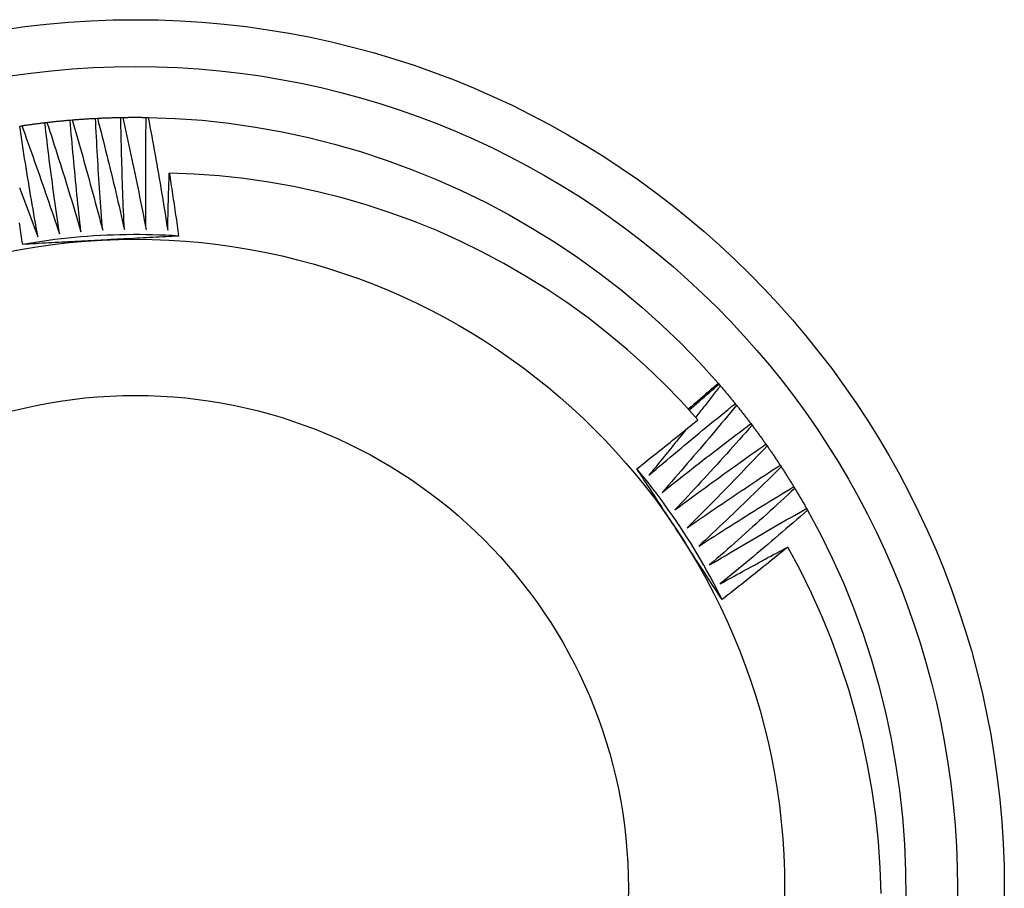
# Model space of a CAD drawing. Header units: inches. Extents: x 6 to 146, y 6 to 80.
# Tile 8 of 55: x 54.549 to 54.748, y 33.161 to 33.336. Entities that reach past the tile are written whole.
import ezdxf

# ---------------------------------------------------------------- set-up
doc = ezdxf.new("R2010")
doc.units = ezdxf.units.IN
doc.header["$MEASUREMENT"] = 0
doc.layers.add('Visible Edges(ANSI)', color=7, linetype='Continuous', lineweight=25)
doc.layers.add('Visible Tangent Edges(ANSI)', color=7, linetype='Continuous', lineweight=25)

msp = doc.modelspace()

# ---------------------------------------------------------------- linework, layer by layer
at = {"layer": 'Visible Edges(ANSI)'}
for p, q in [((54.55931, 33.31613), (54.55973, 33.31617)), ((54.56442, 33.31648), (54.56483, 33.3165)), ((54.56954, 33.31666), (54.56995, 33.31667)), ((54.57466, 33.31668), (54.57507, 33.31667)), ((54.54915, 33.31493), (54.54956, 33.31499)), ((54.55422, 33.31562), (54.55463, 33.31566)), ((54.68998, 33.26305), (54.69015, 33.26286)), ((54.69015, 33.26286), (54.69042, 33.26254)), ((54.69343, 33.25893), (54.69369, 33.25861)), ((54.69659, 33.2549), (54.69683, 33.25457)), ((54.6996, 33.25076), (54.69984, 33.25042)), ((54.70248, 33.24653), (54.70271, 33.24618)), ((54.70522, 33.2422), (54.70544, 33.24185)), ((54.70782, 33.23779), (54.70802, 33.23743))]:
    msp.add_line(p, q, dxfattribs=at)
at = {"layer": 'Visible Edges(ANSI)', "flags": 128}
for points in [[(54.55463, 33.31566), (54.55483, 33.31569), (54.55502, 33.31571), (54.55522, 33.31573), (54.55541, 33.31575), (54.55561, 33.31577), (54.5558, 33.31579), (54.556, 33.31582), (54.55619, 33.31584), (54.55639, 33.31586), (54.55658, 33.31588), (54.55678, 33.3159), (54.55697, 33.31592), (54.55717, 33.31593), (54.55736, 33.31595), (54.55756, 33.31597), (54.55775, 33.31599), (54.55795, 33.31601), (54.55814, 33.31603), (54.55834, 33.31605), (54.55853, 33.31606), (54.55873, 33.31608), (54.55892, 33.3161), (54.55912, 33.31611), (54.55931, 33.31613)], [(54.56151, 33.29362), (54.56141, 33.29456), (54.5613, 33.29549), (54.5612, 33.29643), (54.5611, 33.29737), (54.561, 33.2983), (54.5609, 33.29924), (54.5608, 33.30018), (54.5607, 33.30112), (54.56061, 33.30205), (54.56051, 33.30299), (54.56042, 33.30393), (54.56033, 33.30487), (54.56024, 33.3058), (54.56015, 33.30674), (54.56006, 33.30768), (54.55997, 33.30862), (54.55988, 33.30956), (54.5598, 33.3105), (54.55972, 33.31144), (54.55963, 33.31238), (54.55955, 33.31332), (54.55947, 33.31425), (54.55939, 33.31519), (54.55931, 33.31613)], [(54.55973, 33.31617), (54.55992, 33.31618), (54.56012, 33.3162), (54.56031, 33.31622), (54.56051, 33.31623), (54.5607, 33.31625), (54.5609, 33.31626), (54.5611, 33.31627), (54.56129, 33.31629), (54.56149, 33.3163), (54.56168, 33.31632), (54.56188, 33.31633), (54.56207, 33.31634), (54.56227, 33.31636), (54.56246, 33.31637), (54.56266, 33.31638), (54.56286, 33.31639), (54.56305, 33.3164), (54.56325, 33.31642), (54.56344, 33.31643), (54.56364, 33.31644), (54.56383, 33.31645), (54.56403, 33.31646), (54.56423, 33.31647), (54.56442, 33.31648)], [(54.55973, 33.31617), (54.56, 33.31524), (54.56026, 33.31432), (54.56053, 33.3134), (54.5608, 33.31247), (54.56106, 33.31155), (54.56133, 33.31062), (54.56159, 33.3097), (54.56185, 33.30877), (54.56211, 33.30785), (54.56237, 33.30692), (54.56263, 33.30599), (54.56288, 33.30507), (54.56314, 33.30414), (54.56339, 33.30321), (54.56365, 33.30228), (54.5639, 33.30135), (54.56415, 33.30042), (54.5644, 33.29949), (54.56465, 33.29856), (54.5649, 33.29763), (54.56514, 33.2967), (54.56539, 33.29577), (54.56563, 33.29484), (54.56588, 33.29391)], [(54.56588, 33.29391), (54.5658, 33.29485), (54.56573, 33.29579), (54.56566, 33.29673), (54.56559, 33.29767), (54.56552, 33.29861), (54.56545, 33.29955), (54.56538, 33.30049), (54.56531, 33.30143), (54.56525, 33.30237), (54.56519, 33.30331), (54.56512, 33.30425), (54.56506, 33.30519), (54.565, 33.30613), (54.56494, 33.30707), (54.56489, 33.30801), (54.56483, 33.30895), (54.56477, 33.30989), (54.56472, 33.31083), (54.56467, 33.31178), (54.56462, 33.31272), (54.56457, 33.31366), (54.56452, 33.3146), (54.56447, 33.31554), (54.56442, 33.31648)], [(54.56483, 33.3165), (54.56503, 33.31651), (54.56523, 33.31652), (54.56542, 33.31653), (54.56562, 33.31654), (54.56581, 33.31655), (54.56601, 33.31656), (54.56621, 33.31657), (54.5664, 33.31657), (54.5666, 33.31658), (54.56679, 33.31659), (54.56699, 33.31659), (54.56719, 33.3166), (54.56738, 33.31661), (54.56758, 33.31661), (54.56777, 33.31662), (54.56797, 33.31662), (54.56816, 33.31663), (54.56836, 33.31664), (54.56856, 33.31664), (54.56875, 33.31664), (54.56895, 33.31665), (54.56914, 33.31665), (54.56934, 33.31666), (54.56954, 33.31666)], [(54.56483, 33.3165), (54.56507, 33.31557), (54.56531, 33.31464), (54.56555, 33.31371), (54.56578, 33.31278), (54.56602, 33.31184), (54.56625, 33.31091), (54.56648, 33.30998), (54.56671, 33.30904), (54.56694, 33.30811), (54.56717, 33.30717), (54.5674, 33.30624), (54.56763, 33.3053), (54.56785, 33.30437), (54.56807, 33.30343), (54.5683, 33.3025), (54.56852, 33.30156), (54.56874, 33.30062), (54.56896, 33.29969), (54.56918, 33.29875), (54.56939, 33.29781), (54.56961, 33.29687), (54.56982, 33.29593), (54.57004, 33.29499), (54.57025, 33.29406)], [(54.57025, 33.29406), (54.5702, 33.295), (54.57016, 33.29594), (54.57012, 33.29688), (54.57008, 33.29782), (54.57004, 33.29876), (54.57001, 33.2997), (54.56997, 33.30065), (54.56993, 33.30159), (54.5699, 33.30253), (54.56987, 33.30347), (54.56984, 33.30441), (54.56981, 33.30536), (54.56978, 33.3063), (54.56975, 33.30724), (54.56972, 33.30818), (54.5697, 33.30912), (54.56967, 33.31007), (54.56965, 33.31101), (54.56963, 33.31195), (54.56961, 33.31289), (54.56959, 33.31384), (54.56957, 33.31478), (54.56955, 33.31572), (54.56954, 33.31666)], [(54.56995, 33.31667), (54.57015, 33.31667), (54.57034, 33.31668), (54.57054, 33.31668), (54.57074, 33.31668), (54.57093, 33.31668), (54.57113, 33.31669), (54.57132, 33.31669), (54.57152, 33.31669), (54.57172, 33.31669), (54.57191, 33.31669), (54.57211, 33.31669), (54.5723, 33.31669), (54.5725, 33.31669), (54.5727, 33.31669), (54.57289, 33.31669), (54.57309, 33.31669), (54.57328, 33.31669), (54.57348, 33.31669), (54.57368, 33.31669), (54.57387, 33.31668), (54.57407, 33.31668), (54.57426, 33.31668), (54.57446, 33.31668), (54.57466, 33.31667)], [(54.56995, 33.31667), (54.57016, 33.31573), (54.57037, 33.31479), (54.57057, 33.31385), (54.57078, 33.31291), (54.57098, 33.31197), (54.57118, 33.31103), (54.57138, 33.31009), (54.57158, 33.30915), (54.57178, 33.30821), (54.57198, 33.30727), (54.57218, 33.30633), (54.57237, 33.30539), (54.57257, 33.30444), (54.57276, 33.3035), (54.57295, 33.30256), (54.57314, 33.30161), (54.57333, 33.30067), (54.57352, 33.29973), (54.57371, 33.29878), (54.57389, 33.29784), (54.57408, 33.29689), (54.57426, 33.29595), (54.57444, 33.295), (54.57462, 33.29406)], [(54.57462, 33.29406), (54.57461, 33.295), (54.5746, 33.29594), (54.57459, 33.29688), (54.57458, 33.29783), (54.57457, 33.29877), (54.57457, 33.29971), (54.57456, 33.30065), (54.57456, 33.3016), (54.57455, 33.30254), (54.57455, 33.30348), (54.57455, 33.30442), (54.57455, 33.30537), (54.57456, 33.30631), (54.57456, 33.30725), (54.57456, 33.30819), (54.57457, 33.30914), (54.57458, 33.31008), (54.57458, 33.31102), (54.57459, 33.31196), (54.5746, 33.31291), (54.57461, 33.31385), (54.57463, 33.31479), (54.57464, 33.31573), (54.57466, 33.31668)], [(54.57507, 33.31667), (54.58051, 33.31648), (54.58593, 33.31609), (54.59134, 33.31551), (54.59672, 33.31473), (54.60207, 33.31377), (54.60738, 33.31261), (54.61265, 33.31128), (54.61787, 33.30976), (54.62304, 33.30806), (54.62815, 33.30619), (54.63319, 33.30414), (54.63816, 33.30193), (54.64305, 33.29954), (54.64785, 33.29699), (54.65257, 33.29428), (54.65719, 33.29141), (54.66171, 33.28839), (54.66612, 33.2852), (54.67042, 33.28187), (54.67459, 33.27839), (54.67864, 33.27477), (54.68256, 33.271), (54.68635, 33.26709), (54.68998, 33.26305)], [(54.57507, 33.31667), (54.57525, 33.31573), (54.57542, 33.31478), (54.5756, 33.31383), (54.57577, 33.31289), (54.57594, 33.31194), (54.57612, 33.311), (54.57629, 33.31005), (54.57645, 33.3091), (54.57662, 33.30815), (54.57679, 33.30721), (54.57695, 33.30626), (54.57712, 33.30531), (54.57728, 33.30436), (54.57744, 33.30341), (54.5776, 33.30246), (54.57776, 33.30152), (54.57792, 33.30057), (54.57808, 33.29962), (54.57823, 33.29867), (54.57839, 33.29772), (54.57854, 33.29677), (54.57869, 33.29582), (54.57884, 33.29487), (54.57899, 33.29391)], [(54.55282, 33.29261), (54.55265, 33.29354), (54.55249, 33.29447), (54.55232, 33.29539), (54.55216, 33.29632), (54.552, 33.29725), (54.55184, 33.29818), (54.55168, 33.29911), (54.55152, 33.30004), (54.55136, 33.30097), (54.55121, 33.3019), (54.55105, 33.30283), (54.5509, 33.30376), (54.55075, 33.30469), (54.5506, 33.30562), (54.55045, 33.30655), (54.5503, 33.30748), (54.55015, 33.30841), (54.55, 33.30934), (54.54986, 33.31027), (54.54971, 33.3112), (54.54957, 33.31213), (54.54943, 33.31307), (54.54929, 33.314), (54.54915, 33.31493)], [(54.54956, 33.31499), (54.54975, 33.31502), (54.54995, 33.31505), (54.55014, 33.31508), (54.55033, 33.31511), (54.55053, 33.31513), (54.55072, 33.31516), (54.55092, 33.31519), (54.55111, 33.31522), (54.5513, 33.31524), (54.5515, 33.31527), (54.55169, 33.3153), (54.55189, 33.31532), (54.55208, 33.31535), (54.55228, 33.31537), (54.55247, 33.3154), (54.55266, 33.31542), (54.55286, 33.31545), (54.55305, 33.31547), (54.55325, 33.3155), (54.55344, 33.31552), (54.55364, 33.31554), (54.55383, 33.31557), (54.55403, 33.31559), (54.55422, 33.31561)], [(54.54956, 33.31499), (54.54989, 33.31409), (54.55022, 33.31319), (54.55054, 33.31228), (54.55087, 33.31138), (54.55119, 33.31047), (54.55152, 33.30957), (54.55184, 33.30866), (54.55216, 33.30775), (54.55248, 33.30685), (54.5528, 33.30594), (54.55312, 33.30503), (54.55344, 33.30412), (54.55375, 33.30321), (54.55407, 33.3023), (54.55438, 33.30139), (54.5547, 33.30048), (54.55501, 33.29957), (54.55532, 33.29866), (54.55563, 33.29775), (54.55594, 33.29684), (54.55624, 33.29593), (54.55655, 33.29501), (54.55685, 33.2941), (54.55716, 33.29319)], [(54.55716, 33.29319), (54.55702, 33.29412), (54.55689, 33.29505), (54.55675, 33.29599), (54.55662, 33.29692), (54.55649, 33.29785), (54.55636, 33.29878), (54.55623, 33.29972), (54.5561, 33.30065), (54.55598, 33.30159), (54.55585, 33.30252), (54.55573, 33.30345), (54.5556, 33.30439), (54.55548, 33.30532), (54.55536, 33.30626), (54.55524, 33.30719), (54.55512, 33.30813), (54.55501, 33.30906), (54.55489, 33.31), (54.55478, 33.31093), (54.55466, 33.31187), (54.55455, 33.31281), (54.55444, 33.31374), (54.55433, 33.31468), (54.55422, 33.31562)], [(54.55463, 33.31566), (54.55493, 33.31475), (54.55523, 33.31384), (54.55553, 33.31292), (54.55582, 33.31201), (54.55612, 33.31109), (54.55641, 33.31018), (54.55671, 33.30926), (54.557, 33.30834), (54.55729, 33.30742), (54.55758, 33.30651), (54.55787, 33.30559), (54.55815, 33.30467), (54.55844, 33.30375), (54.55872, 33.30283), (54.55901, 33.30191), (54.55929, 33.30099), (54.55957, 33.30007), (54.55985, 33.29915), (54.56013, 33.29823), (54.56041, 33.29731), (54.56069, 33.29639), (54.56096, 33.29547), (54.56124, 33.29454), (54.56151, 33.29362)], [(54.57899, 33.29391), (54.579, 33.29439), (54.57901, 33.29487), (54.57902, 33.29535), (54.57903, 33.29583), (54.57904, 33.29631), (54.57906, 33.29679), (54.57907, 33.29727), (54.57908, 33.29775), (54.57909, 33.29823), (54.5791, 33.29871), (54.57911, 33.29919), (54.57913, 33.29967), (54.57914, 33.30015), (54.57915, 33.30062), (54.57917, 33.3011), (54.57918, 33.30158), (54.5792, 33.30206), (54.57921, 33.30254), (54.57923, 33.30302), (54.57924, 33.3035), (54.57926, 33.30398), (54.57927, 33.30446), (54.57929, 33.30494), (54.5793, 33.30542)], [(54.68591, 33.25569), (54.68252, 33.25942), (54.67901, 33.26303), (54.67537, 33.26652), (54.67161, 33.26988), (54.66773, 33.27311), (54.66374, 33.27622), (54.65964, 33.27919), (54.65545, 33.28201), (54.65117, 33.28468), (54.6468, 33.2872), (54.64235, 33.28956), (54.63783, 33.29177), (54.63323, 33.29383), (54.62856, 33.29572), (54.62382, 33.29745), (54.61903, 33.29902), (54.61417, 33.30043), (54.60927, 33.30166), (54.60433, 33.30272), (54.59936, 33.30361), (54.59437, 33.30432), (54.58936, 33.30486), (54.58434, 33.30523), (54.5793, 33.30542)], [(54.5793, 33.30542), (54.57939, 33.30489), (54.57947, 33.30436), (54.57955, 33.30383), (54.57964, 33.30331), (54.57972, 33.30278), (54.5798, 33.30225), (54.57988, 33.30172), (54.57996, 33.3012), (54.58004, 33.30067), (54.58012, 33.30014), (54.5802, 33.29961), (54.58028, 33.29908), (54.58036, 33.29856), (54.58044, 33.29803), (54.58051, 33.2975), (54.58059, 33.29697), (54.58067, 33.29644), (54.58074, 33.29591), (54.58082, 33.29538), (54.5809, 33.29486), (54.58097, 33.29433), (54.58105, 33.2938), (54.58112, 33.29327), (54.5812, 33.29274)], [(54.54909, 33.30252), (54.54943, 33.30162), (54.54978, 33.30072), (54.55012, 33.29982), (54.55046, 33.29892), (54.5508, 33.29802), (54.55114, 33.29712), (54.55148, 33.29622), (54.55182, 33.29532), (54.55215, 33.29442), (54.55249, 33.29351), (54.55282, 33.29261)], [(54.54975, 33.29105), (54.54968, 33.29154), (54.54961, 33.29202), (54.54954, 33.2925), (54.54947, 33.29298), (54.5494, 33.29347), (54.54933, 33.29395), (54.54926, 33.29443), (54.54919, 33.29491), (54.54911, 33.29539)], [(54.5812, 33.29274), (54.57988, 33.29282), (54.57857, 33.29289), (54.57726, 33.29294), (54.57594, 33.29298), (54.57463, 33.29301), (54.57331, 33.29302), (54.572, 33.29302), (54.57068, 33.29301), (54.56936, 33.29298), (54.56805, 33.29294), (54.56674, 33.29289), (54.56542, 33.29283), (54.56411, 33.29275), (54.5628, 33.29266), (54.56148, 33.29255), (54.56017, 33.29244), (54.55886, 33.29231), (54.55756, 33.29216), (54.55625, 33.29201), (54.55495, 33.29184), (54.55364, 33.29166), (54.55234, 33.29147), (54.55104, 33.29126), (54.54975, 33.29104)], [(54.56556, 33.2919), (54.56489, 33.29187), (54.56423, 33.29183), (54.56357, 33.2918), (54.56291, 33.29176), (54.56225, 33.29173), (54.56159, 33.29169), (54.56093, 33.29166), (54.56027, 33.29162), (54.55961, 33.29159), (54.55895, 33.29155), (54.5583, 33.29152), (54.55764, 33.29148), (54.55698, 33.29145), (54.55632, 33.29141), (54.55566, 33.29138), (54.555, 33.29134), (54.55435, 33.2913), (54.55369, 33.29127), (54.55303, 33.29123), (54.55238, 33.2912), (54.55172, 33.29116), (54.55106, 33.29113), (54.5504, 33.29109), (54.54975, 33.29105)], [(54.5812, 33.29274), (54.58055, 33.29271), (54.5799, 33.29267), (54.57925, 33.29263), (54.5786, 33.2926), (54.57795, 33.29256), (54.5773, 33.29253), (54.57665, 33.29249), (54.576, 33.29246), (54.57534, 33.29242), (54.57469, 33.29239), (54.57404, 33.29235), (54.57339, 33.29232), (54.57274, 33.29228), (54.57209, 33.29225), (54.57144, 33.29221), (54.57078, 33.29218), (54.57013, 33.29215), (54.56948, 33.29211), (54.56883, 33.29208), (54.56817, 33.29204), (54.56752, 33.29201), (54.56686, 33.29197), (54.56621, 33.29194), (54.56556, 33.2919)], [(54.68397, 33.25786), (54.68422, 33.25808), (54.68447, 33.25829), (54.68472, 33.25851), (54.68497, 33.25872), (54.68523, 33.25894), (54.68548, 33.25915), (54.68573, 33.25937), (54.68598, 33.25958), (54.68623, 33.2598), (54.68648, 33.26002), (54.68673, 33.26023), (54.68698, 33.26045), (54.68723, 33.26066), (54.68748, 33.26088), (54.68773, 33.2611), (54.68798, 33.26131), (54.68823, 33.26153), (54.68849, 33.26175), (54.68874, 33.26196), (54.68899, 33.26218), (54.68924, 33.2624), (54.68948, 33.26262), (54.68973, 33.26283), (54.68998, 33.26305)], [(54.68416, 33.25765), (54.68441, 33.25787), (54.68466, 33.25809), (54.6849, 33.25831), (54.68515, 33.25852), (54.6854, 33.25874), (54.68565, 33.25896), (54.6859, 33.25918), (54.68615, 33.25939), (54.6864, 33.25961), (54.68665, 33.25983), (54.6869, 33.26005), (54.68715, 33.26026), (54.6874, 33.26048), (54.68765, 33.2607), (54.6879, 33.26091), (54.68815, 33.26113), (54.6884, 33.26135), (54.68865, 33.26156), (54.6889, 33.26178), (54.68915, 33.26199), (54.6894, 33.26221), (54.68965, 33.26243), (54.6899, 33.26264), (54.69015, 33.26286)], [(54.69042, 33.26254), (54.69022, 33.26228), (54.69001, 33.26201), (54.68981, 33.26175), (54.6896, 33.26148), (54.68939, 33.26122), (54.68919, 33.26095), (54.68898, 33.26069), (54.68878, 33.26042), (54.68857, 33.26016), (54.68836, 33.2599), (54.68816, 33.25963), (54.68795, 33.25937), (54.68774, 33.2591), (54.68754, 33.25884), (54.68733, 33.25857), (54.68712, 33.25831), (54.68692, 33.25805), (54.68671, 33.25778), (54.6865, 33.25752), (54.68629, 33.25726), (54.68609, 33.25699), (54.68588, 33.25673), (54.68567, 33.25647), (54.68546, 33.2562)], [(54.69042, 33.26254), (54.69055, 33.2624), (54.69068, 33.26225), (54.6908, 33.2621), (54.69093, 33.26195), (54.69106, 33.2618), (54.69118, 33.26165), (54.69131, 33.2615), (54.69144, 33.26135), (54.69156, 33.2612), (54.69169, 33.26105), (54.69181, 33.2609), (54.69194, 33.26075), (54.69207, 33.2606), (54.69219, 33.26045), (54.69232, 33.2603), (54.69244, 33.26014), (54.69256, 33.25999), (54.69269, 33.25984), (54.69281, 33.25969), (54.69294, 33.25954), (54.69306, 33.25939), (54.69318, 33.25923), (54.69331, 33.25908), (54.69343, 33.25893)], [(54.67602, 33.24449), (54.67674, 33.24511), (54.67745, 33.24572), (54.67817, 33.24633), (54.67889, 33.24694), (54.67961, 33.24754), (54.68033, 33.24815), (54.68105, 33.24876), (54.68177, 33.24936), (54.6825, 33.24997), (54.68322, 33.25057), (54.68394, 33.25117), (54.68467, 33.25178), (54.6854, 33.25238), (54.68612, 33.25298), (54.68685, 33.25358), (54.68758, 33.25418), (54.68831, 33.25477), (54.68904, 33.25537), (54.68977, 33.25597), (54.6905, 33.25656), (54.69123, 33.25715), (54.69197, 33.25775), (54.6927, 33.25834), (54.69343, 33.25893)], [(54.69369, 33.25861), (54.69308, 33.25787), (54.69247, 33.25713), (54.69185, 33.25639), (54.69123, 33.25565), (54.69062, 33.25491), (54.69, 33.25418), (54.68938, 33.25344), (54.68876, 33.2527), (54.68814, 33.25197), (54.68751, 33.25124), (54.68689, 33.2505), (54.68627, 33.24977), (54.68564, 33.24904), (54.68502, 33.24831), (54.68439, 33.24758), (54.68376, 33.24685), (54.68313, 33.24612), (54.6825, 33.24539), (54.68187, 33.24466), (54.68124, 33.24394), (54.68061, 33.24321), (54.67998, 33.24249), (54.67934, 33.24176), (54.67871, 33.24104)], [(54.69369, 33.25861), (54.69382, 33.25845), (54.69394, 33.2583), (54.69406, 33.25815), (54.69418, 33.258), (54.69431, 33.25784), (54.69443, 33.25769), (54.69455, 33.25753), (54.69467, 33.25738), (54.69479, 33.25723), (54.69491, 33.25707), (54.69503, 33.25692), (54.69515, 33.25676), (54.69527, 33.25661), (54.69539, 33.25645), (54.69551, 33.2563), (54.69563, 33.25614), (54.69575, 33.25599), (54.69587, 33.25583), (54.69599, 33.25568), (54.69611, 33.25552), (54.69623, 33.25536), (54.69635, 33.25521), (54.69646, 33.25505), (54.69658, 33.25489)], [(54.67359, 33.24581), (54.67411, 33.24621), (54.67462, 33.24662), (54.67514, 33.24703), (54.67566, 33.24744), (54.67617, 33.24785), (54.67669, 33.24825), (54.67721, 33.24866), (54.67772, 33.24907), (54.67824, 33.24948), (54.67875, 33.24989), (54.67926, 33.25031), (54.67978, 33.25072), (54.68029, 33.25113), (54.6808, 33.25154), (54.68132, 33.25195), (54.68183, 33.25237), (54.68234, 33.25278), (54.68285, 33.2532), (54.68336, 33.25361), (54.68387, 33.25403), (54.68438, 33.25444), (54.68489, 33.25486), (54.6854, 33.25527), (54.68591, 33.25569)], [(54.67871, 33.24104), (54.67944, 33.24163), (54.68018, 33.24222), (54.68092, 33.2428), (54.68166, 33.24339), (54.68239, 33.24397), (54.68313, 33.24455), (54.68388, 33.24514), (54.68462, 33.24572), (54.68536, 33.2463), (54.6861, 33.24688), (54.68685, 33.24746), (54.68759, 33.24804), (54.68834, 33.24861), (54.68908, 33.24919), (54.68983, 33.24976), (54.69058, 33.25034), (54.69133, 33.25091), (54.69207, 33.25148), (54.69282, 33.25205), (54.69358, 33.25262), (54.69433, 33.25319), (54.69508, 33.25376), (54.69583, 33.25433), (54.69659, 33.2549)], [(54.69683, 33.25457), (54.6962, 33.25385), (54.69556, 33.25313), (54.69492, 33.25241), (54.69428, 33.25169), (54.69364, 33.25097), (54.69299, 33.25026), (54.69235, 33.24954), (54.69171, 33.24883), (54.69106, 33.24811), (54.69042, 33.2474), (54.68977, 33.24669), (54.68912, 33.24598), (54.68847, 33.24527), (54.68782, 33.24456), (54.68717, 33.24385), (54.68652, 33.24314), (54.68587, 33.24243), (54.68522, 33.24172), (54.68456, 33.24102), (54.68391, 33.24031), (54.68325, 33.23961), (54.68259, 33.23891), (54.68194, 33.2382), (54.68128, 33.2375)], [(54.69683, 33.25457), (54.69695, 33.25441), (54.69707, 33.25425), (54.69719, 33.25409), (54.6973, 33.25394), (54.69742, 33.25378), (54.69754, 33.25362), (54.69765, 33.25346), (54.69777, 33.25331), (54.69789, 33.25315), (54.698, 33.25299), (54.69812, 33.25283), (54.69823, 33.25267), (54.69835, 33.25251), (54.69846, 33.25236), (54.69858, 33.2522), (54.69869, 33.25204), (54.69881, 33.25188), (54.69892, 33.25172), (54.69903, 33.25156), (54.69915, 33.2514), (54.69926, 33.25124), (54.69937, 33.25108), (54.69949, 33.25092), (54.6996, 33.25076)], [(54.68348, 33.25371), (54.68317, 33.25332), (54.68287, 33.25293), (54.68256, 33.25255), (54.68225, 33.25216), (54.68194, 33.25178), (54.68163, 33.25139), (54.68132, 33.25101), (54.68101, 33.25062), (54.6807, 33.25024), (54.68039, 33.24985), (54.68008, 33.24947), (54.67977, 33.24909), (54.67946, 33.2487), (54.67915, 33.24832), (54.67883, 33.24794), (54.67852, 33.24755), (54.67821, 33.24717), (54.6779, 33.24679), (54.67759, 33.2464), (54.67727, 33.24602), (54.67696, 33.24564), (54.67665, 33.24526), (54.67633, 33.24488), (54.67602, 33.24449)], [(54.68128, 33.2375), (54.68203, 33.23806), (54.68279, 33.23863), (54.68354, 33.23919), (54.6843, 33.23975), (54.68506, 33.24031), (54.68582, 33.24087), (54.68658, 33.24143), (54.68734, 33.24198), (54.6881, 33.24254), (54.68886, 33.24309), (54.68962, 33.24365), (54.69039, 33.2442), (54.69115, 33.24475), (54.69192, 33.2453), (54.69268, 33.24585), (54.69345, 33.2464), (54.69421, 33.24695), (54.69498, 33.2475), (54.69575, 33.24804), (54.69652, 33.24859), (54.69729, 33.24913), (54.69806, 33.24968), (54.69883, 33.25022), (54.6996, 33.25076)], [(54.69984, 33.25042), (54.69918, 33.24972), (54.69852, 33.24903), (54.69786, 33.24833), (54.69719, 33.24763), (54.69653, 33.24694), (54.69586, 33.24624), (54.69519, 33.24555), (54.69453, 33.24486), (54.69386, 33.24416), (54.69319, 33.24347), (54.69252, 33.24278), (54.69185, 33.24209), (54.69118, 33.2414), (54.69051, 33.24072), (54.68983, 33.24003), (54.68916, 33.23934), (54.68848, 33.23866), (54.68781, 33.23797), (54.68713, 33.23729), (54.68645, 33.2366), (54.68577, 33.23592), (54.68509, 33.23524), (54.68441, 33.23456), (54.68373, 33.23388)], [(54.69984, 33.25042), (54.69995, 33.25026), (54.70007, 33.2501), (54.70018, 33.24994), (54.70029, 33.24978), (54.7004, 33.24962), (54.70051, 33.24946), (54.70062, 33.24929), (54.70073, 33.24913), (54.70084, 33.24897), (54.70096, 33.24881), (54.70107, 33.24865), (54.70118, 33.24848), (54.70129, 33.24832), (54.70139, 33.24816), (54.7015, 33.248), (54.70161, 33.24783), (54.70172, 33.24767), (54.70183, 33.24751), (54.70194, 33.24735), (54.70205, 33.24718), (54.70216, 33.24702), (54.70226, 33.24685), (54.70237, 33.24669), (54.70248, 33.24653)], [(54.68373, 33.23388), (54.6845, 33.23442), (54.68528, 33.23495), (54.68605, 33.23549), (54.68683, 33.23603), (54.6876, 33.23656), (54.68838, 33.23709), (54.68916, 33.23763), (54.68994, 33.23816), (54.69071, 33.23869), (54.69149, 33.23922), (54.69227, 33.23975), (54.69306, 33.24027), (54.69384, 33.2408), (54.69462, 33.24133), (54.6954, 33.24185), (54.69619, 33.24237), (54.69697, 33.2429), (54.69776, 33.24342), (54.69854, 33.24394), (54.69933, 33.24446), (54.70012, 33.24498), (54.7009, 33.2455), (54.70169, 33.24601), (54.70248, 33.24653)], [(54.69078, 33.21941), (54.69019, 33.22059), (54.68959, 33.22176), (54.68898, 33.22293), (54.68835, 33.22408), (54.68772, 33.22524), (54.68707, 33.22638), (54.68642, 33.22752), (54.68575, 33.22866), (54.68507, 33.22978), (54.68438, 33.2309), (54.68367, 33.23201), (54.68296, 33.23312), (54.68224, 33.23422), (54.6815, 33.23531), (54.68076, 33.23639), (54.68, 33.23747), (54.67923, 33.23854), (54.67846, 33.2396), (54.67767, 33.24065), (54.67687, 33.2417), (54.67606, 33.24274), (54.67524, 33.24377), (54.67441, 33.24479), (54.67358, 33.2458)], [(54.68223, 33.23254), (54.68187, 33.2331), (54.68151, 33.23365), (54.68115, 33.23421), (54.68078, 33.23476), (54.68042, 33.23531), (54.68006, 33.23587), (54.6797, 33.23642), (54.67934, 33.23698), (54.67898, 33.23753), (54.67862, 33.23808), (54.67826, 33.23864), (54.6779, 33.23919), (54.67754, 33.23974), (54.67719, 33.24029), (54.67683, 33.24085), (54.67647, 33.2414), (54.67611, 33.24195), (54.67575, 33.2425), (54.67539, 33.24305), (54.67503, 33.2436), (54.67467, 33.24415), (54.67431, 33.24471), (54.67395, 33.24526), (54.67359, 33.24581)], [(54.70271, 33.24618), (54.70203, 33.24551), (54.70134, 33.24483), (54.70066, 33.24416), (54.69997, 33.24348), (54.69928, 33.24281), (54.69859, 33.24214), (54.69791, 33.24146), (54.69722, 33.24079), (54.69652, 33.24012), (54.69583, 33.23945), (54.69514, 33.23879), (54.69445, 33.23812), (54.69375, 33.23745), (54.69306, 33.23679), (54.69236, 33.23612), (54.69167, 33.23546), (54.69097, 33.2348), (54.69027, 33.23413), (54.68957, 33.23347), (54.68887, 33.23281), (54.68817, 33.23215), (54.68747, 33.23149), (54.68677, 33.23084), (54.68606, 33.23018)], [(54.70271, 33.24618), (54.70282, 33.24602), (54.70292, 33.24585), (54.70303, 33.24569), (54.70314, 33.24552), (54.70324, 33.24536), (54.70335, 33.24519), (54.70345, 33.24503), (54.70356, 33.24486), (54.70366, 33.2447), (54.70377, 33.24453), (54.70387, 33.24437), (54.70398, 33.2442), (54.70408, 33.24404), (54.70419, 33.24387), (54.70429, 33.2437), (54.7044, 33.24354), (54.7045, 33.24337), (54.7046, 33.2432), (54.70471, 33.24304), (54.70481, 33.24287), (54.70491, 33.2427), (54.70501, 33.24254), (54.70512, 33.24237), (54.70522, 33.2422)], [(54.68606, 33.23018), (54.68685, 33.23069), (54.68764, 33.2312), (54.68844, 33.23171), (54.68923, 33.23222), (54.69002, 33.23273), (54.69082, 33.23324), (54.69161, 33.23374), (54.69241, 33.23425), (54.6932, 33.23475), (54.694, 33.23526), (54.6948, 33.23576), (54.69559, 33.23626), (54.69639, 33.23676), (54.69719, 33.23726), (54.69799, 33.23776), (54.69879, 33.23826), (54.69959, 33.23876), (54.7004, 33.23925), (54.7012, 33.23975), (54.702, 33.24024), (54.70281, 33.24073), (54.70361, 33.24122), (54.70442, 33.24171), (54.70522, 33.2422)], [(54.70544, 33.24185), (54.70473, 33.2412), (54.70402, 33.24054), (54.70332, 33.23989), (54.70261, 33.23924), (54.7019, 33.23859), (54.70119, 33.23794), (54.70048, 33.23729), (54.69977, 33.23665), (54.69906, 33.236), (54.69834, 33.23535), (54.69763, 33.23471), (54.69691, 33.23406), (54.6962, 33.23342), (54.69548, 33.23278), (54.69476, 33.23214), (54.69405, 33.2315), (54.69333, 33.23086), (54.69261, 33.23022), (54.69189, 33.22958), (54.69117, 33.22894), (54.69044, 33.22831), (54.68972, 33.22767), (54.689, 33.22704), (54.68827, 33.2264)], [(54.70544, 33.24185), (54.70554, 33.24168), (54.70564, 33.24151), (54.70574, 33.24135), (54.70584, 33.24118), (54.70594, 33.24101), (54.70604, 33.24084), (54.70614, 33.24067), (54.70624, 33.2405), (54.70634, 33.24034), (54.70644, 33.24017), (54.70654, 33.24), (54.70664, 33.23983), (54.70674, 33.23966), (54.70684, 33.23949), (54.70694, 33.23932), (54.70703, 33.23915), (54.70713, 33.23898), (54.70723, 33.23881), (54.70733, 33.23864), (54.70743, 33.23847), (54.70752, 33.2383), (54.70762, 33.23813), (54.70772, 33.23796), (54.70781, 33.23779)], [(54.68827, 33.2264), (54.68908, 33.22689), (54.68989, 33.22737), (54.69069, 33.22786), (54.6915, 33.22834), (54.69231, 33.22882), (54.69312, 33.2293), (54.69393, 33.22978), (54.69475, 33.23026), (54.69556, 33.23074), (54.69637, 33.23122), (54.69718, 33.23169), (54.698, 33.23217), (54.69881, 33.23264), (54.69963, 33.23312), (54.70044, 33.23359), (54.70126, 33.23406), (54.70208, 33.23453), (54.7029, 33.235), (54.70371, 33.23547), (54.70453, 33.23593), (54.70535, 33.2364), (54.70617, 33.23686), (54.70699, 33.23733), (54.70782, 33.23779)], [(54.70802, 33.23743), (54.70729, 33.2368), (54.70657, 33.23617), (54.70584, 33.23554), (54.70511, 33.23492), (54.70438, 33.23429), (54.70365, 33.23366), (54.70292, 33.23304), (54.70218, 33.23241), (54.70145, 33.23179), (54.70072, 33.23117), (54.69998, 33.23055), (54.69925, 33.22993), (54.69851, 33.22931), (54.69777, 33.22869), (54.69703, 33.22807), (54.6963, 33.22746), (54.69556, 33.22684), (54.69481, 33.22623), (54.69407, 33.22561), (54.69333, 33.225), (54.69259, 33.22439), (54.69184, 33.22378), (54.6911, 33.22317), (54.69036, 33.22256)], [(54.70802, 33.23743), (54.7106, 33.23264), (54.713, 33.22776), (54.71523, 33.2228), (54.71727, 33.21776), (54.71914, 33.21266), (54.72082, 33.20749), (54.72233, 33.20227), (54.72366, 33.19699), (54.7248, 33.19167), (54.72576, 33.18632), (54.72654, 33.18093), (54.72713, 33.17553), (54.72754, 33.1701), (54.72777, 33.16467), (54.72781, 33.15923)], [(54.69078, 33.21941), (54.69042, 33.21996), (54.69006, 33.2205), (54.68971, 33.22105), (54.68935, 33.22159), (54.689, 33.22214), (54.68864, 33.22269), (54.68829, 33.22323), (54.68793, 33.22378), (54.68757, 33.22432), (54.68722, 33.22487), (54.68686, 33.22542), (54.68651, 33.22596), (54.68615, 33.22651), (54.68579, 33.22706), (54.68544, 33.2276), (54.68508, 33.22815), (54.68473, 33.2287), (54.68437, 33.22925), (54.68401, 33.2298), (54.68366, 33.23034), (54.6833, 33.23089), (54.68294, 33.23144), (54.68259, 33.23199), (54.68223, 33.23254)], [(54.69036, 33.22256), (54.69092, 33.22287), (54.69149, 33.22319), (54.69206, 33.2235), (54.69262, 33.22382), (54.69319, 33.22413), (54.69376, 33.22445), (54.69433, 33.22476), (54.6949, 33.22508), (54.69547, 33.22539), (54.69604, 33.2257), (54.69661, 33.22601), (54.69718, 33.22632), (54.69775, 33.22663), (54.69832, 33.22694), (54.69889, 33.22725), (54.69946, 33.22756), (54.70003, 33.22787), (54.7006, 33.22818), (54.70117, 33.22849), (54.70175, 33.2288), (54.70232, 33.2291), (54.70289, 33.22941), (54.70346, 33.22971), (54.70404, 33.23002)], [(54.70404, 33.23002), (54.70349, 33.22957), (54.70294, 33.22912), (54.70239, 33.22868), (54.70184, 33.22823), (54.70129, 33.22779), (54.70074, 33.22734), (54.70019, 33.2269), (54.69964, 33.22645), (54.69909, 33.22601), (54.69854, 33.22557), (54.69799, 33.22512), (54.69744, 33.22468), (54.69688, 33.22424), (54.69633, 33.2238), (54.69578, 33.22336), (54.69522, 33.22292), (54.69467, 33.22248), (54.69411, 33.22204), (54.69356, 33.2216), (54.693, 33.22116), (54.69245, 33.22072), (54.69189, 33.22029), (54.69133, 33.21985), (54.69078, 33.21941)], [(54.72287, 33.16013), (54.72268, 33.16534), (54.72231, 33.17055), (54.72176, 33.17575), (54.72102, 33.18094), (54.72011, 33.18609), (54.71901, 33.1912), (54.71774, 33.19626), (54.7163, 33.20128), (54.71468, 33.20623), (54.71289, 33.21113), (54.71093, 33.21596), (54.7088, 33.22072), (54.7065, 33.22541), (54.70404, 33.23002)]]:
    msp.add_lwpolyline(points, dxfattribs=at)
at = {"layer": 'Visible Edges(ANSI)'}
for radius in [0.1752, 0.16575, 0.13091]:
    msp.add_circle((54.57248, 33.16118), radius, dxfattribs=at)
at = {"layer": 'Visible Tangent Edges(ANSI)'}
msp.add_circle((54.57248, 33.16118), 0.09941, dxfattribs=at)

doc.saveas('drawing.dxf')
